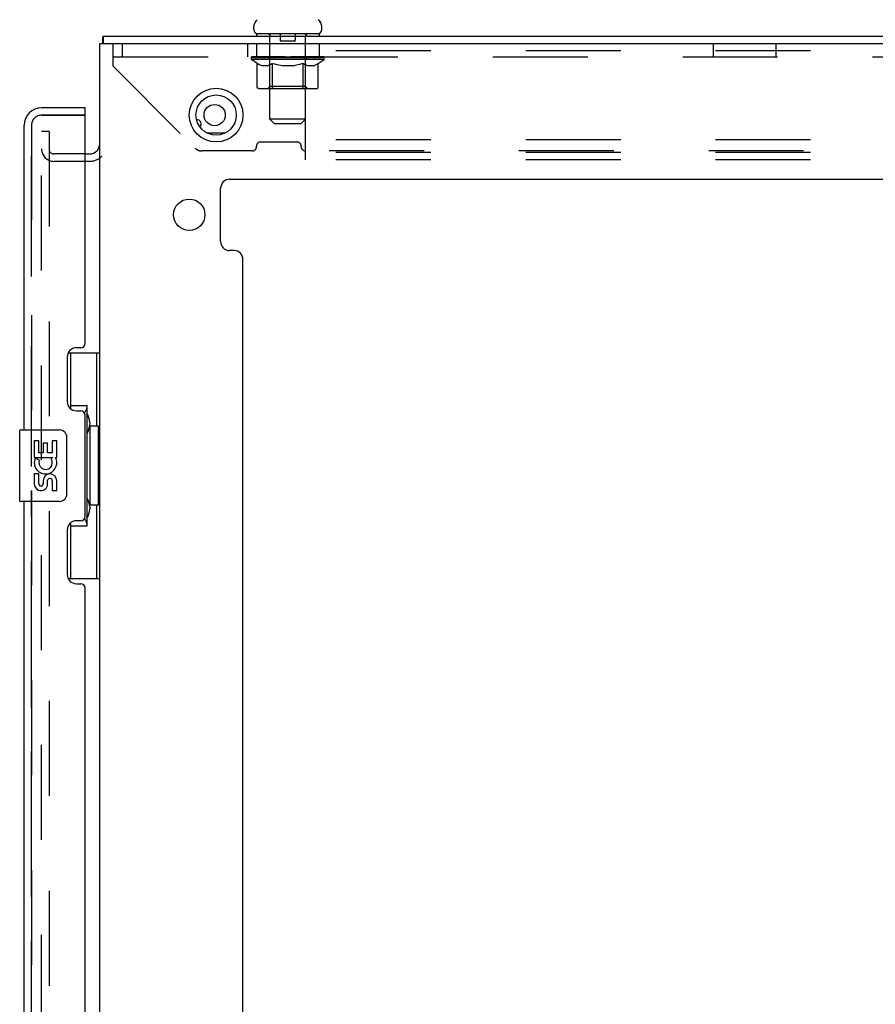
# Model space of a CAD drawing. Header units: inches. Extents: x 0 to 241, y 0 to 156.
# Tile 65 of 70: x 134 to 146, y 101 to 115. Entities that reach past the tile are written whole.
import ezdxf

# ---------------------------------------------------------------- set-up
doc = ezdxf.new("R2010")
doc.units = ezdxf.units.IN
doc.header["$LTSCALE"] = 13.251942
doc.header["$MEASUREMENT"] = 0
doc.linetypes.add('HIDDEN', pattern=[0.2, 0.1, -0.1])
doc.layers.get('0').update_dxf_attribs({"linetype": 'CONTINUOUS'})
for name, color, linetype in [('DEFAULT_2', 8, 'HIDDEN'), ('LEFT_DOOR_ASSEMBLY', 7, 'CONTINUOUS'), ('MASTER_DOOR_ASSEMBLY', 7, 'CONTINUOUS'), ('SLAVE_DOOR_ASSEMBLY', 7, 'CONTINUOUS')]:
    doc.layers.add(name, color=color, linetype=linetype)

msp = doc.modelspace()

# ---------------------------------------------------------------- linework, layer by layer
at = {"color": 7, "linetype": 'Continuous'}
for p, q in [((137.694, 114.463), (137.694, 114.501)), ((137.732, 114.403), (137.732, 114.373)), ((138.607, 114.403), (137.732, 114.403)), ((138.607, 114.403), (138.607, 114.373)), ((138.644, 114.463), (138.644, 114.501)), ((135.596, 114.269), (135.596, 114.373))]:
    msp.add_line(p, q, dxfattribs=at)
at = {"color": 3, "linetype": 'Continuous'}
for p, q in [((135.544, 43.611), (135.544, 114.269)), ((135.544, 114.269), (153.477, 114.269)), ((135.596, 114.373), (153.492, 114.373)), ((137.041, 113.019), (137.298, 113.019)), ((135.34, 112.727), (135.402, 112.727)), ((137.357, 112.373), (151.731, 112.373)), ((137.232, 111.502), (137.232, 112.248)), ((137.419, 111.377), (137.357, 111.377)), ((137.544, 90.545), (137.544, 111.252))]:
    msp.add_line(p, q, dxfattribs=at)
for points in [[(135.584, 114.269), (135.584, 114.271), (135.585, 114.277), (135.586, 114.284), (135.587, 114.29), (135.587, 114.297), (135.588, 114.303), (135.588, 114.31), (135.588, 114.316), (135.588, 114.335)], [(135.588, 114.335), (135.588, 114.341), (135.588, 114.346), (135.589, 114.351), (135.589, 114.355), (135.589, 114.359), (135.59, 114.362), (135.59, 114.365), (135.591, 114.368), (135.592, 114.37), (135.593, 114.371), (135.594, 114.372), (135.595, 114.373), (135.596, 114.373)]]:
    msp.add_lwpolyline(points, dxfattribs=at)
for centre, radius in [((137.169, 113.269), 0.375), ((137.148, 113.269), 0.148), ((136.794, 111.877), 0.219)]:
    msp.add_circle(centre, radius, dxfattribs=at)
at = {"color": 7, "linetype": 'Continuous'}
msp.add_circle((137.169, 113.269), 0.281, dxfattribs=at)
for centre, radius, start, end in [((137.819, 114.501), 0.125, 126.7414, 180), ((138.519, 114.501), 0.125, 0, 53.2586), ((137.754, 114.463), 0.06, 180, 270), ((138.584, 114.463), 0.06, 270, 360)]:
    msp.add_arc(centre, radius, start, end, dxfattribs=at)
at = {"color": 3, "linetype": 'Continuous'}
for centre, radius, start, end in [((136.898, 113.144), 0.0625, 316.8412, 92.6162), ((135.402, 112.869), 0.142, 270, 360), ((137.357, 112.248), 0.125, 90, 180), ((137.357, 111.502), 0.125, 180, 270), ((137.419, 111.252), 0.125, 0, 90)]:
    msp.add_arc(centre, radius, start, end, dxfattribs=at)
at = {"layer": 'DEFAULT_2', "color": 8, "linetype": 'HIDDEN'}
for p, q in [((137.919, 114.403), (137.919, 114.373)), ((138.064, 114.393), (138.064, 114.313)), ((138.274, 114.393), (138.274, 114.313)), ((138.419, 114.403), (138.419, 114.373)), ((135.732, 113.951), (135.732, 114.269)), ((135.857, 114.269), (135.857, 114.081)), ((137.607, 114.269), (137.607, 114.081)), ((137.732, 114.269), (137.732, 114.081)), ((137.92, 113.213), (137.92, 114.373)), ((138.264, 114.303), (138.074, 114.303)), ((138.418, 113.213), (138.418, 114.373)), ((138.419, 112.644), (138.419, 114.269)), ((138.607, 114.269), (138.607, 114.081)), ((144.107, 114.269), (144.107, 114.081)), ((144.982, 114.269), (144.982, 114.081)), ((153.419, 114.165), (138.419, 114.165)), ((135.732, 114.081), (153.357, 114.081)), ((137.663, 114.046), (137.663, 114.078)), ((137.663, 114.077), (137.908, 114.077)), ((137.741, 113.991), (137.663, 114.046)), ((138.676, 114.046), (137.663, 114.046)), ((137.664, 114.077), (137.664, 114.081)), ((137.76, 114.08), (137.664, 114.081)), ((137.671, 114.078), (137.671, 114.083)), ((137.678, 114.075), (137.678, 114.078)), ((137.678, 114.075), (138.661, 114.075)), ((137.685, 114.075), (137.685, 114.078)), ((137.686, 114.075), (137.686, 114.078)), ((137.694, 114.078), (137.694, 114.083)), ((137.707, 114.075), (137.707, 114.078)), ((137.708, 114.075), (137.708, 114.078)), ((137.731, 114.078), (137.731, 114.083)), ((137.741, 113.666), (137.741, 113.991)), ((137.741, 113.991), (137.753, 113.983)), ((137.743, 114.075), (137.743, 114.078)), ((137.745, 114.075), (137.745, 114.078)), ((137.764, 113.976), (137.752, 113.983)), ((137.76, 114.077), (137.76, 114.08)), ((137.782, 114.078), (137.782, 114.083)), ((137.783, 114.075), (137.783, 114.077)), ((137.783, 114.075), (137.783, 114.077)), ((137.786, 114.075), (137.786, 114.077)), ((137.791, 114.075), (137.791, 114.078)), ((137.791, 114.075), (137.791, 114.077)), ((137.794, 114.075), (137.794, 114.078)), ((137.797, 114.075), (137.797, 114.078)), ((137.8, 114.075), (137.8, 114.077)), ((137.812, 114.075), (137.812, 114.077)), ((137.826, 114.075), (137.826, 114.077)), ((137.827, 114.075), (137.827, 114.08)), ((137.843, 114.075), (137.843, 114.077)), ((137.844, 114.078), (137.844, 114.083)), ((137.852, 114.075), (137.852, 114.078)), ((137.855, 114.075), (137.855, 114.078)), ((137.862, 114.075), (137.862, 114.077)), ((137.872, 114.075), (137.872, 114.081)), ((137.884, 114.075), (137.884, 114.077)), ((137.886, 114.075), (137.886, 114.077)), ((137.908, 114.075), (137.908, 114.077)), ((137.962, 114.077), (137.912, 114.077)), ((137.916, 114.078), (137.916, 114.083)), ((137.919, 113.668), (137.919, 114.043)), ((137.922, 114.075), (137.922, 114.078)), ((137.925, 114.075), (137.925, 114.078)), ((137.93, 114.075), (137.93, 114.082)), ((137.943, 113.983), (137.931, 113.976)), ((137.934, 114.075), (137.934, 114.077)), ((137.942, 114.075), (137.942, 114.077)), ((137.955, 113.991), (137.943, 113.983)), ((137.955, 113.666), (137.955, 113.991)), ((137.955, 113.991), (137.978, 113.983)), ((137.962, 114.075), (137.962, 114.077)), ((138.022, 114.077), (137.974, 114.077)), ((138.001, 113.976), (137.978, 113.983)), ((137.99, 114.075), (137.99, 114.077)), ((137.996, 114.078), (137.996, 114.083)), ((137.999, 114.075), (137.999, 114.078)), ((138.001, 114.075), (138.001, 114.082)), ((138.003, 114.075), (138.003, 114.078)), ((138.009, 114.075), (138.009, 114.078)), ((138.022, 114.075), (138.022, 114.077)), ((138.086, 114.077), (138.042, 114.077)), ((138.053, 114.075), (138.053, 114.077)), ((138.078, 114.077), (138.169, 114.083)), ((138.082, 114.078), (138.082, 114.083)), ((138.082, 114.078), (138.082, 114.083)), ((138.082, 114.083), (138.082, 114.083)), ((138.082, 114.075), (138.082, 114.078)), ((138.085, 114.075), (138.085, 114.078)), ((138.086, 114.075), (138.086, 114.078)), ((138.086, 114.075), (138.086, 114.077)), ((138.153, 114.077), (138.114, 114.077)), ((138.119, 114.075), (138.119, 114.077)), ((138.153, 114.075), (138.153, 114.077)), ((138.167, 114.078), (138.167, 114.078)), ((138.167, 114.075), (138.167, 114.078)), ((138.167, 114.075), (138.167, 114.078)), ((138.169, 114.078), (138.169, 114.083)), ((138.169, 114.083), (138.261, 114.077)), ((138.171, 114.075), (138.171, 114.078)), ((138.171, 114.078), (138.172, 114.078)), ((138.172, 114.075), (138.172, 114.078)), ((138.186, 114.075), (138.186, 114.077)), ((138.186, 114.077), (138.225, 114.077)), ((138.22, 114.075), (138.22, 114.077)), ((138.253, 114.075), (138.253, 114.078)), ((138.253, 114.075), (138.253, 114.077)), ((138.253, 114.077), (138.297, 114.077)), ((138.254, 114.075), (138.254, 114.078)), ((138.257, 114.078), (138.257, 114.083)), ((138.257, 114.078), (138.257, 114.083)), ((138.257, 114.083), (138.257, 114.083)), ((138.257, 114.075), (138.257, 114.078)), ((138.286, 114.075), (138.286, 114.077)), ((138.317, 114.075), (138.317, 114.077)), ((138.317, 114.077), (138.365, 114.077)), ((138.33, 114.075), (138.33, 114.078)), ((138.336, 114.075), (138.336, 114.078)), ((138.36, 113.983), (138.337, 113.976)), ((138.338, 114.075), (138.338, 114.082)), ((138.34, 114.075), (138.34, 114.078)), ((138.343, 114.078), (138.343, 114.083)), ((138.348, 114.075), (138.348, 114.077)), ((138.382, 113.99), (138.359, 113.983)), ((138.377, 114.075), (138.377, 114.077)), ((138.377, 114.077), (138.427, 114.077)), ((138.382, 113.666), (138.382, 113.99)), ((138.382, 113.99), (138.394, 113.983)), ((138.405, 113.976), (138.394, 113.983)), ((138.396, 114.075), (138.396, 114.077)), ((138.405, 114.075), (138.405, 114.077)), ((138.409, 114.075), (138.409, 114.082)), ((138.413, 114.075), (138.413, 114.078)), ((138.417, 114.075), (138.417, 114.078)), ((138.423, 114.078), (138.423, 114.083)), ((138.431, 114.075), (138.431, 114.077)), ((138.431, 114.077), (138.592, 114.077)), ((138.453, 114.075), (138.453, 114.077)), ((138.455, 114.075), (138.455, 114.077)), ((138.467, 114.075), (138.467, 114.081)), ((138.476, 114.075), (138.476, 114.077)), ((138.484, 114.075), (138.484, 114.078)), ((138.487, 114.075), (138.487, 114.078)), ((138.495, 114.078), (138.495, 114.083)), ((138.496, 114.075), (138.496, 114.077)), ((138.512, 114.075), (138.512, 114.08)), ((138.513, 114.075), (138.513, 114.077)), ((138.527, 114.075), (138.527, 114.077)), ((138.538, 114.075), (138.538, 114.077)), ((138.542, 114.075), (138.542, 114.078)), ((138.545, 114.075), (138.545, 114.078)), ((138.547, 114.075), (138.547, 114.078)), ((138.547, 114.075), (138.547, 114.077)), ((138.553, 114.075), (138.553, 114.077)), ((138.556, 114.075), (138.556, 114.077)), ((138.556, 114.075), (138.556, 114.077)), ((138.557, 114.078), (138.557, 114.083)), ((138.585, 113.983), (138.574, 113.976)), ((138.596, 113.99), (138.585, 113.982)), ((138.594, 114.075), (138.594, 114.078)), ((138.596, 114.075), (138.596, 114.078)), ((138.596, 113.99), (138.676, 114.046)), ((138.596, 113.666), (138.596, 113.99)), ((138.608, 114.078), (138.608, 114.083)), ((138.631, 114.075), (138.631, 114.078)), ((138.632, 114.075), (138.632, 114.078)), ((138.645, 114.078), (138.645, 114.083)), ((138.653, 114.075), (138.653, 114.078)), ((138.654, 114.075), (138.654, 114.078)), ((138.661, 114.075), (138.661, 114.078)), ((138.668, 114.078), (138.668, 114.083)), ((138.676, 114.046), (138.676, 114.083)), ((135.732, 113.951), (136.877, 112.806)), ((137.776, 113.97), (137.764, 113.976)), ((137.787, 113.965), (137.776, 113.97)), ((137.799, 113.96), (137.787, 113.965)), ((137.81, 113.956), (137.799, 113.96)), ((137.885, 113.956), (137.81, 113.956)), ((137.885, 113.956), (137.897, 113.96)), ((137.908, 113.965), (137.897, 113.96)), ((137.92, 113.97), (137.908, 113.964)), ((137.931, 113.976), (137.919, 113.97)), ((138.024, 113.97), (138.001, 113.976)), ((138.046, 113.965), (138.023, 113.97)), ((138.068, 113.96), (138.046, 113.965)), ((138.09, 113.956), (138.068, 113.96)), ((138.249, 113.956), (138.09, 113.956)), ((138.249, 113.956), (138.271, 113.96)), ((138.293, 113.965), (138.27, 113.96)), ((138.315, 113.97), (138.292, 113.964)), ((138.337, 113.976), (138.314, 113.97)), ((138.416, 113.97), (138.405, 113.976)), ((138.427, 113.965), (138.416, 113.97)), ((138.437, 113.96), (138.426, 113.965)), ((138.448, 113.956), (138.437, 113.96)), ((138.531, 113.956), (138.448, 113.956)), ((138.531, 113.956), (138.542, 113.96)), ((138.553, 113.965), (138.542, 113.96)), ((138.563, 113.97), (138.552, 113.965)), ((138.574, 113.976), (138.563, 113.97)), ((138.562, 113.637), (137.775, 113.637)), ((137.919, 113.668), (137.888, 113.637)), ((138.419, 113.668), (137.919, 113.668)), ((138.369, 113.638), (138.371, 113.639)), ((138.371, 113.639), (138.373, 113.64)), ((138.373, 113.64), (138.375, 113.642)), ((138.419, 113.668), (138.451, 113.637)), ((137.98, 113.153), (137.92, 113.213)), ((138.418, 113.213), (137.92, 113.213)), ((137.98, 113.153), (138.358, 113.153)), ((138.358, 113.153), (138.418, 113.213)), ((134.732, 44.84), (134.732, 113.039)), ((134.836, 113.039), (134.732, 113.039)), ((134.836, 113.039), (134.836, 44.84)), ((138.298, 112.893), (137.791, 112.893)), ((153.419, 112.925), (138.419, 112.925)), ((137.673, 112.768), (136.969, 112.768)), ((137.732, 112.827), (137.732, 112.834)), ((138.357, 112.827), (138.357, 112.834)), ((150.673, 112.768), (138.416, 112.768)), ((153.419, 112.748), (138.419, 112.748)), ((135.34, 112.727), (134.906, 112.727)), ((135.402, 112.623), (134.906, 112.623)), ((153.419, 112.644), (138.419, 112.644))]:
    msp.add_line(p, q, dxfattribs=at)
for points in [[(137.775, 113.637), (137.771, 113.637), (137.767, 113.638), (137.763, 113.639), (137.759, 113.64), (137.755, 113.642), (137.752, 113.645), (137.749, 113.647), (137.746, 113.651), (137.744, 113.654), (137.742, 113.658), (137.741, 113.662), (137.741, 113.666)], [(137.972, 113.637), (137.97, 113.637), (137.968, 113.638), (137.966, 113.639), (137.964, 113.64), (137.962, 113.642), (137.96, 113.645), (137.958, 113.647), (137.957, 113.651), (137.956, 113.654), (137.955, 113.658), (137.955, 113.662), (137.955, 113.666)], [(138.365, 113.637), (138.367, 113.637), (138.369, 113.638)], [(138.375, 113.642), (138.377, 113.645), (138.378, 113.647), (138.38, 113.651), (138.381, 113.654)], [(138.377, 113.645), (138.378, 113.647), (138.38, 113.651)], [(138.381, 113.654), (138.382, 113.658), (138.382, 113.662), (138.382, 113.666)], [(138.382, 113.658), (138.382, 113.662), (138.382, 113.666)], [(138.562, 113.637), (138.566, 113.637), (138.57, 113.638), (138.574, 113.639), (138.578, 113.64), (138.582, 113.642), (138.585, 113.645), (138.588, 113.647), (138.591, 113.651), (138.593, 113.654), (138.595, 113.658), (138.596, 113.662), (138.596, 113.666)]]:
    msp.add_lwpolyline(points, dxfattribs=at)
for centre, radius, start, end in [((137.89, 114.373), 0.03, 0, 90), ((138.054, 114.393), 0.01, 0, 90), ((138.284, 114.393), 0.01, 90, 180), ((138.448, 114.373), 0.03, 90, 180), ((138.074, 114.313), 0.01, 180, 270), ((138.264, 114.313), 0.01, 270, 360), ((137.888, 114.043), 0.0318, 0, 90), ((138.451, 114.043), 0.0318, 90, 180), ((137.791, 112.834), 0.0591, 90, 180), ((138.298, 112.834), 0.0591, 0, 90), ((134.906, 112.797), 0.174, 180, 270), ((134.906, 112.797), 0.07, 180, 270), ((136.969, 112.898), 0.13, 225, 270), ((137.673, 112.827), 0.0591, 270, 360), ((138.416, 112.827), 0.0591, 180, 270), ((135.402, 112.869), 0.246, 270, 315.7759)]:
    msp.add_arc(centre, radius, start, end, dxfattribs=at)
for centre, major_axis, ratio, start_param, end_param in [((138.169, 114.083), (0.506, 0.005), 0.05963, 9.249616, 9.431313), ((138.169, 114.083), (0.506, 0), 0.060556, -3.083241, -2.96706), ((138.169, 114.083), (0.506, 0.011), 0.05688, 2.791345, 2.965878), ((137.683, 114.073), (0.158, -0.002), 0.05963, 0.605815, 1.645666), ((137.628, 114.073), (0.158, 0.002), 0.05963, 0.25549, 1.295341), ((138.169, 114.083), (0.506, -0.005), 0.05963, -2.96643, -2.791898), ((137.628, 114.068), (0.158, 0.003), 0.05688, 1.20151, 1.294789), ((137.683, 114.068), (0.158, 0), 0.060556, 1.551758, 1.645036), ((137.647, 114.068), (0.158, 0.002), 0.05963, 1.170259, 1.376596), ((137.684, 114.07), (0.131, 0.001), 0.05963, 1.065228, 1.614276), ((137.668, 114.07), (0.131, 0.003), 0.05688, 0.890143, 1.43919), ((137.714, 114.07), (0.131, 0), 0.060556, 1.240391, 1.789438), ((138.169, 114.083), (0.506, 0.015), 0.052395, 2.616403, 2.790936), ((137.733, 114.073), (0.158, -0.003), 0.05688, 0.7809, 1.820751), ((137.625, 114.073), (0.158, 0.003), 0.05688, 0.080405, 1.120256), ((138.169, 114.083), (0.506, -0.011), 0.05688, -2.791345, -2.616812), ((137.625, 114.068), (0.158, 0.005), 0.052395, 1.026568, 1.119847), ((137.733, 114.068), (0.158, -0.002), 0.05963, 1.72692, 1.820198), ((137.667, 114.07), (0.131, 0.004), 0.052395, 0.715201, 1.264248), ((137.759, 114.07), (0.131, -0.001), 0.05963, 1.415553, 1.9646), ((138.169, 114.083), (0.506, 0.02), 0.046319, 2.441654, 2.616187), ((137.796, 114.073), (0.158, -0.005), 0.052395, 0.955842, 1.995693), ((137.639, 114.073), (0.158, 0.005), 0.052395, -0.094537, 0.945314), ((138.169, 114.083), (0.506, -0.015), 0.052395, -2.616403, -2.44187), ((137.639, 114.068), (0.158, 0.006), 0.046319, 0.851819, 0.945098), ((137.796, 114.068), (0.158, -0.003), 0.05688, 1.902006, 1.995284), ((137.682, 114.07), (0.131, 0.005), 0.046319, 0.540452, 1.089499), ((137.815, 114.07), (0.131, -0.003), 0.05688, 1.590638, 2.139686), ((137.647, 114.073), (0.158, 0), 0.060556, 0.430652, 0.777569), ((138.169, 114.083), (0.506, 0.024), 0.038841, 2.267123, 2.441656), ((137.871, 114.073), (0.158, -0.006), 0.046319, 1.130591, 2.170442), ((138.169, 114.083), (0.506, -0.02), 0.046319, -2.441654, -2.267121), ((137.668, 114.073), (0.158, 0.006), 0.046319, -0.269286, 0.770565), ((137.668, 114.068), (0.158, 0.007), 0.038841, 0.677289, 0.770567), ((137.871, 114.068), (0.158, -0.005), 0.052395, 2.076947, 2.170226), ((137.712, 114.07), (0.131, 0.006), 0.038841, 0.365921, 0.914969), ((137.883, 114.07), (0.131, -0.004), 0.052395, 1.76558, 2.314627), ((138.169, 114.083), (0.506, 0.027), 0.030195, 2.09281, 2.267343), ((137.955, 114.073), (0.158, -0.007), 0.038841, 1.305122, 2.344973), ((138.169, 114.083), (0.506, -0.024), 0.038841, -2.267123, -2.092591), ((137.713, 114.073), (0.158, 0.007), 0.038841, -0.443817, 0.596034), ((137.713, 114.068), (0.158, 0.008), 0.030195, 0.502975, 0.596254), ((137.955, 114.068), (0.158, -0.006), 0.046319, 2.251696, 2.344975), ((137.755, 114.07), (0.131, 0.007), 0.030195, 0.191608, 0.740655), ((137.959, 114.07), (0.131, -0.005), 0.046319, 1.940329, 2.489376), ((137.772, 114.073), (0.158, 0.008), 0.030195, -0.61813, 0.421721), ((138.169, 114.083), (0.506, 0.029), 0.020645, 1.918687, 2.09322), ((138.045, 114.073), (0.158, -0.008), 0.030195, 1.479435, 2.519286), ((138.169, 114.083), (0.506, -0.027), 0.030195, -2.09281, -1.918277), ((137.772, 114.068), (0.158, 0.009), 0.020645, 0.328852, 0.422131), ((138.045, 114.068), (0.158, -0.007), 0.038841, 2.426227, 2.519505), ((137.811, 114.07), (0.131, 0.007), 0.020645, 0.017485, 0.566532), ((138.042, 114.07), (0.131, -0.006), 0.038841, 2.11486, 2.663907), ((137.843, 114.073), (0.158, 0.009), 0.020645, -0.792253, 0.247598), ((138.169, 114.083), (0.506, 0.03), 0.010478, 1.744704, 1.919237), ((138.139, 114.073), (0.158, -0.009), 0.020645, 1.653558, 2.693409), ((138.169, 114.083), (0.506, -0.029), 0.020645, -1.918687, -1.744154), ((137.843, 114.068), (0.158, 0.009), 0.010478, 0.154869, 0.248148), ((138.139, 114.068), (0.158, -0.008), 0.030195, 2.60054, 2.693819), ((137.878, 114.07), (0.131, 0.008), 0.010478, 6.126688, 6.675735), ((138.129, 114.07), (0.131, -0.007), 0.030195, 2.289173, 2.83822), ((137.924, 114.073), (0.158, 0.009), 0.010478, -0.966236, -0.000846), ((138.234, 114.073), (0.158, -0.009), 0.010478, 1.827541, 2.867392), ((138.169, 114.083), (0.506, -0.03), 0.010478, -1.744704, -1.570171), ((138.234, 114.068), (0.158, -0.009), 0.020645, 2.774664, 2.867942), ((138.216, 114.07), (0.131, -0.007), 0.020645, 2.463296, 3.012344), ((138.105, 114.073), (0.158, 0.009), 0.010478, 0.274201, 1.314052), ((138.036, 114.07), (0.131, 0.008), 0.010478, -0.000483, 0.504314), ((138.012, 114.068), (0.158, 0.009), 0.010478, 0.099668, 0.192946), ((138.169, 114.083), (0.506, 0.03), 0.010478, -1.571421, -1.396888), ((138.327, 114.068), (0.158, -0.009), 0.010478, 2.948646, 3.041925), ((138.303, 114.07), (0.131, -0.008), 0.010478, 2.637279, 3.142076), ((138.2, 114.073), (0.158, 0.009), 0.020645, 0.448184, 1.488034), ((138.122, 114.07), (0.131, 0.007), 0.020645, 0.129249, 0.678296), ((138.105, 114.068), (0.158, 0.009), 0.020645, 0.273651, 0.366929), ((138.169, 114.083), (0.506, 0.029), 0.020645, -1.397439, -1.222906), ((138.415, 114.073), (0.158, -0.009), 0.010478, -3.140747, -2.175357), ((138.169, 114.083), (0.506, -0.03), 0.010478, 1.222355, 1.396888), ((138.294, 114.073), (0.158, 0.008), 0.030195, 0.622307, 1.662158), ((138.21, 114.07), (0.131, 0.007), 0.030195, 0.303372, 0.852419), ((138.461, 114.07), (0.131, -0.008), 0.010478, 2.749043, 3.29809), ((138.496, 114.073), (0.158, -0.009), 0.020645, 2.893995, 3.933846), ((138.2, 114.068), (0.158, 0.008), 0.030195, 0.447774, 0.541052), ((138.496, 114.068), (0.158, -0.009), 0.010478, 2.893445, 2.986723), ((138.384, 114.073), (0.158, 0.007), 0.038841, 0.79662, 1.836471), ((138.169, 114.083), (0.506, 0.027), 0.030195, -1.223315, -1.048783), ((138.169, 114.083), (0.506, -0.029), 0.020645, 1.048373, 1.222906), ((138.297, 114.07), (0.131, 0.006), 0.038841, 0.477686, 1.026733), ((138.528, 114.07), (0.131, -0.007), 0.020645, 2.57506, 3.124108), ((138.567, 114.073), (0.158, -0.008), 0.030195, 2.719872, 3.759723), ((138.468, 114.073), (0.158, 0.006), 0.046319, 0.971151, 2.011002), ((138.294, 114.068), (0.158, 0.007), 0.038841, 0.622087, 0.715366), ((138.567, 114.068), (0.158, -0.009), 0.020645, 2.719462, 2.812741), ((138.169, 114.083), (0.506, 0.024), 0.038841, -1.049002, -0.874469), ((138.169, 114.083), (0.506, -0.027), 0.030195, 0.87425, 1.048783), ((138.38, 114.07), (0.131, 0.005), 0.046319, 0.652216, 1.201263), ((138.543, 114.073), (0.158, 0.005), 0.052395, 1.1459, 2.185751), ((138.584, 114.07), (0.131, -0.007), 0.030195, 2.400937, 2.949985), ((138.626, 114.073), (0.158, -0.007), 0.038841, 2.545558, 3.585409), ((138.456, 114.07), (0.131, 0.004), 0.052395, 0.826965, 1.376012), ((138.384, 114.068), (0.158, 0.006), 0.046319, 0.796618, 0.889896), ((138.626, 114.068), (0.158, -0.008), 0.030195, 2.545339, 2.638617), ((138.606, 114.073), (0.158, 0.003), 0.05688, 1.320842, 2.360692), ((138.169, 114.083), (0.506, 0.02), 0.046319, -0.874471, -0.699939), ((138.169, 114.083), (0.506, -0.024), 0.038841, 0.699936, 0.874469), ((138.671, 114.073), (0.158, -0.006), 0.046319, 2.371028, 3.410879), ((138.627, 114.07), (0.131, -0.006), 0.038841, 2.226624, 2.775671), ((138.656, 114.073), (0.158, 0.002), 0.05963, 1.495927, 2.535778), ((138.523, 114.07), (0.131, 0.003), 0.05688, 1.001907, 1.550954), ((138.7, 114.073), (0.158, -0.005), 0.052395, 2.196279, 3.23613), ((138.657, 114.07), (0.131, -0.005), 0.046319, 2.052093, 2.601141), ((138.468, 114.068), (0.158, 0.005), 0.052395, 0.971367, 1.064645), ((138.671, 114.068), (0.158, -0.007), 0.038841, 2.371026, 2.464304), ((138.691, 114.073), (0.158, 0), 0.060556, 1.671089, 2.71094), ((138.714, 114.073), (0.158, -0.003), 0.05688, 2.021337, 3.061188), ((138.169, 114.083), (0.506, 0.015), 0.052395, -0.699723, -0.52519), ((138.169, 114.083), (0.506, -0.02), 0.046319, 0.525406, 0.699939), ((138.711, 114.073), (0.158, -0.002), 0.05963, 1.846251, 2.886102), ((138.58, 114.07), (0.131, 0.001), 0.05963, 1.176993, 1.72604), ((138.672, 114.07), (0.131, -0.004), 0.052395, 1.877344, 2.426392), ((138.625, 114.07), (0.131, 0), 0.060556, 1.352155, 1.901202), ((138.671, 114.07), (0.131, -0.003), 0.05688, 1.702402, 2.25145), ((138.655, 114.07), (0.131, -0.001), 0.05963, 1.527317, 2.076364), ((138.543, 114.068), (0.158, 0.003), 0.05688, 1.146309, 1.239587), ((138.7, 114.068), (0.158, -0.006), 0.046319, 2.196495, 2.289773), ((138.169, 114.083), (0.506, 0.011), 0.05688, -0.524781, -0.350248), ((138.169, 114.083), (0.506, -0.015), 0.052395, 0.350657, 0.52519), ((138.606, 114.068), (0.158, 0.002), 0.05963, 1.321394, 1.414673), ((138.714, 114.068), (0.158, -0.005), 0.052395, 2.021746, 2.115024), ((138.169, 114.083), (0.506, 0.005), 0.05963, -0.349695, -0.175162), ((138.169, 114.083), (0.506, -0.011), 0.05688, 0.175715, 0.350248), ((138.656, 114.068), (0.158, 0), 0.060556, 1.496556, 1.589835), ((138.711, 114.068), (0.158, -0.003), 0.05688, 1.846804, 1.940083), ((138.691, 114.068), (0.158, -0.002), 0.05963, 1.671719, 1.764997), ((138.169, 114.083), (0.506, 0), 0.060556, -0.174533, 0), ((138.169, 114.083), (0.506, -0.005), 0.05963, 0.000629, 0.175162)]:
    msp.add_ellipse(centre, major_axis=major_axis, ratio=ratio, start_param=start_param, end_param=end_param, dxfattribs=at)
at = {"layer": 'LEFT_DOOR_ASSEMBLY', "color": 8, "linetype": 'HIDDEN'}
for p, q in [((134.733, 113.269), (135.32, 113.269)), ((134.59, 44.753), (134.59, 113.126))]:
    msp.add_line(p, q, dxfattribs=at)
msp.add_arc((134.733, 113.126), 0.142, 90, 180, dxfattribs=at)
at = {"layer": 'MASTER_DOOR_ASSEMBLY', "color": 8, "linetype": 'HIDDEN'}
for p, q in [((134.733, 113.269), (135.32, 113.269)), ((134.59, 108.718), (134.59, 113.126)), ((134.59, 89.096), (134.59, 108.028))]:
    msp.add_line(p, q, dxfattribs=at)
msp.add_arc((134.733, 113.126), 0.142, 90, 180, dxfattribs=at)
at = {"layer": 'SLAVE_DOOR_ASSEMBLY', "color": 3, "linetype": 'Continuous'}
for p, q in [((134.733, 113.373), (135.34, 113.373)), ((135.34, 110.08), (135.34, 113.249)), ((134.486, 113.126), (134.486, 108.873)), ((135.28, 110.02), (135.22, 110.02)), ((135.09, 109.89), (135.09, 109.27)), ((135.22, 109.14), (135.28, 109.14)), ((135.34, 107.665), (135.34, 109.08)), ((134.486, 107.873), (134.486, 89.251)), ((135.28, 107.605), (135.22, 107.605)), ((135.09, 107.475), (135.09, 106.855)), ((135.22, 106.725), (135.28, 106.725)), ((135.34, 90.458), (135.34, 106.665))]:
    msp.add_line(p, q, dxfattribs=at)
at = {"layer": 'SLAVE_DOOR_ASSEMBLY', "color": 7, "linetype": 'Continuous'}
for p, q in [((135.34, 113.269), (135.34, 113.373)), ((135.34, 113.269), (135.32, 113.269)), ((135.104, 109.948), (135.544, 109.948)), ((135.14, 109.168), (135.14, 109.948)), ((135.505, 108.923), (135.505, 109.948)), ((135.14, 109.213), (135.367, 109.213)), ((135.367, 107.533), (135.367, 109.213)), ((135.404, 108.974), (135.404, 108.953)), ((135.404, 108.923), (135.404, 107.823)), ((135.527, 108.923), (135.404, 108.923)), ((135.527, 107.823), (135.527, 108.923)), ((134.426, 108.858), (134.426, 107.888)), ((134.441, 108.873), (134.981, 108.873)), ((135.081, 108.773), (135.081, 107.973)), ((134.629, 108.719), (134.629, 108.488)), ((134.692, 108.719), (134.629, 108.719)), ((134.692, 108.551), (134.692, 108.719)), ((134.755, 108.687), (134.755, 108.551)), ((134.816, 108.687), (134.755, 108.687)), ((134.816, 108.551), (134.816, 108.687)), ((134.881, 108.719), (134.881, 108.551)), ((134.944, 108.719), (134.881, 108.719)), ((134.944, 108.488), (134.944, 108.719)), ((134.629, 108.488), (134.891, 108.488)), ((134.755, 108.551), (134.692, 108.551)), ((134.881, 108.551), (134.816, 108.551)), ((134.891, 108.488), (134.864, 108.469)), ((134.926, 108.488), (134.944, 108.488)), ((134.7, 108.452), (134.642, 108.477)), ((134.629, 108.258), (134.629, 108.121)), ((134.692, 108.258), (134.629, 108.258)), ((134.692, 108.121), (134.692, 108.258)), ((134.755, 108.163), (134.755, 108.121)), ((134.816, 108.101), (134.816, 108.17)), ((134.881, 108.163), (134.881, 108.027)), ((134.944, 108.027), (134.944, 108.163)), ((134.881, 108.027), (134.944, 108.027)), ((134.981, 107.873), (134.441, 107.873)), ((135.527, 107.823), (135.404, 107.823)), ((135.404, 107.793), (135.404, 107.772)), ((135.505, 106.798), (135.505, 107.823)), ((135.14, 106.798), (135.14, 107.578)), ((135.14, 107.533), (135.367, 107.533)), ((135.104, 106.798), (135.544, 106.798))]:
    msp.add_line(p, q, dxfattribs=at)
at = {"layer": 'SLAVE_DOOR_ASSEMBLY', "color": 8, "linetype": 'HIDDEN'}
for p, q in [((135.32, 113.269), (134.733, 113.269)), ((134.59, 113.126), (134.59, 108.718)), ((134.59, 108.028), (134.59, 89.096))]:
    msp.add_line(p, q, dxfattribs=at)
at = {"layer": 'SLAVE_DOOR_ASSEMBLY', "color": 7, "linetype": 'Continuous'}
for points in [[(135.331, 109.112), (135.334, 109.116), (135.339, 109.124), (135.344, 109.132), (135.348, 109.139), (135.352, 109.146), (135.355, 109.152), (135.358, 109.158), (135.361, 109.164), (135.363, 109.169), (135.365, 109.174), (135.366, 109.178), (135.367, 109.182), (135.367, 109.186), (135.367, 109.189)], [(135.075, 108.809), (135.077, 108.803), (135.078, 108.798), (135.08, 108.792), (135.081, 108.785), (135.081, 108.779), (135.081, 108.773)], [(135.081, 107.973), (135.081, 107.967), (135.081, 107.96), (135.08, 107.954), (135.078, 107.948), (135.077, 107.942), (135.075, 107.937)], [(135.367, 107.557), (135.367, 107.56), (135.367, 107.564), (135.366, 107.568), (135.365, 107.572), (135.363, 107.577), (135.361, 107.582), (135.358, 107.587), (135.355, 107.593), (135.352, 107.6), (135.348, 107.607), (135.344, 107.614), (135.339, 107.622), (135.334, 107.63), (135.331, 107.634)]]:
    msp.add_lwpolyline(points, dxfattribs=at)
at = {"layer": 'SLAVE_DOOR_ASSEMBLY', "color": 3, "linetype": 'Continuous'}
for centre, radius, start, end in [((134.733, 113.126), 0.246, 90, 180), ((135.32, 113.249), 0.02, 0, 90), ((135.22, 109.89), 0.13, 90, 180), ((135.28, 110.08), 0.06, 270, 360), ((135.22, 109.27), 0.13, 180, 270), ((135.28, 109.08), 0.06, 0, 90), ((135.28, 107.665), 0.06, 270, 360), ((135.22, 107.475), 0.13, 90, 180), ((135.22, 106.855), 0.13, 180, 270), ((135.28, 106.665), 0.06, 0, 90)]:
    msp.add_arc(centre, radius, start, end, dxfattribs=at)
at = {"layer": 'SLAVE_DOOR_ASSEMBLY', "color": 8, "linetype": 'HIDDEN'}
msp.add_arc((134.733, 113.126), 0.142, 90, 180, dxfattribs=at)
at = {"layer": 'SLAVE_DOOR_ASSEMBLY', "color": 7, "linetype": 'Continuous'}
for centre, radius, start, end in [((134.65, 112.983), 0.26, 87.3886, 90), ((134.441, 108.858), 0.015, 90, 180), ((134.981, 108.773), 0.1, 21.205, 90), ((134.787, 108.415), 0.157, 25.737, 27.8532), ((134.79, 108.415), 0.154, 341.4199, 26.1963), ((134.787, 108.415), 0.157, 156.5966, 341.8791), ((134.787, 108.415), 0.0943, 156.5966, 35.1122), ((134.849, 108.163), 0.0943, 0, 180), ((134.724, 108.121), 0.0943, 180, 248.6704), ((134.724, 108.121), 0.0943, 248.6999, 347.4338), ((134.724, 108.121), 0.0314, 180, 0.0485), ((134.85, 108.159), 0.0362, 83.4285, 161.7628), ((134.849, 108.163), 0.0314, 0, 81.2295), ((134.981, 107.973), 0.1, 270, 338.7946), ((134.441, 107.888), 0.015, 180, 270)]:
    msp.add_arc(centre, radius, start, end, dxfattribs=at)
for centre, start_param, end_param in [((135.3, 108.963), -1.51401, -0.699287), ((135.3, 108.963), -2.442306, -1.627583), ((135.3, 107.782), -1.51401, -0.699287), ((135.3, 107.782), -2.442306, -1.627583)]:
    msp.add_ellipse(centre, major_axis=(0, 0.18), ratio=0.579493, start_param=start_param, end_param=end_param, dxfattribs=at)

doc.saveas('drawing.dxf')
